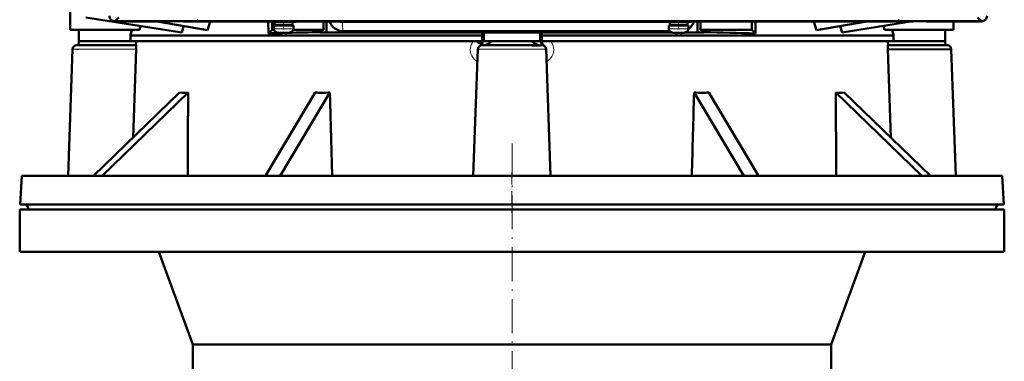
# Model space of a CAD drawing. Extents: x -1768 to 2122, y -1862 to 865.
# Tile 46 of 63: x -278 to 72, y 329 to 450. Entities that reach past the tile are written whole.
import ezdxf

# ---------------------------------------------------------------- set-up
doc = ezdxf.new("R2010")
doc.units = 0
doc.linetypes.add('DASHDOT', pattern=[18.5, 12, -3, 0.5, -3])

msp = doc.modelspace()

# ---------------------------------------------------------------- linework, layer by layer
at = {"color": 7, "lineweight": 50}
for p, q in [((-260.44, 719.78), (-260.44, 446.74)), ((-220.79, 445.8), (-254.91, 451.2)), ((-244.57, 449.78), (-225.15, 449.78)), ((-244.55, 449.8), (-243.21, 451.15)), ((-244.55, 449.8), (-243.21, 451.15)), ((-244.55, 449.8), (63.41, 449.8)), ((-244.55, 449.8), (63.41, 449.8)), ((-235.55, 448.14), (-235.89, 446.74)), ((-211.7, 446.63), (-229.52, 449.78)), ((-225.15, 449.78), (-225.14, 449.8)), ((-225.15, 449.79), (-220.16, 449.79)), ((-220.15, 448.12), (-220.79, 445.8)), ((-220.16, 449.8), (-220.15, 449.78)), ((-220.15, 449.78), (-93.07, 449.78)), ((-211.7, 446.63), (-210.75, 449.78)), ((-190.06, 449.78), (-190.01, 445.51)), ((-189.15, 449.58), (-189.15, 449.78)), ((-184.65, 449.58), (-189.15, 449.58)), ((-188.74, 449.58), (-188.74, 446.78)), ((-184.65, 448.28), (-188.15, 448.28)), ((-188.15, 447.15), (-188.15, 448.28)), ((-184.65, 449.48), (-187.8, 449.48)), ((-187.8, 448.38), (-187.8, 449.48)), ((-184.65, 448.38), (-187.8, 448.38)), ((-186.65, 449.58), (-186.65, 449.48)), ((-186.65, 448.38), (-186.65, 448.28)), ((-184.65, 449.58), (-180.15, 449.58)), ((-181.5, 449.48), (-184.65, 449.48)), ((-181.5, 448.38), (-184.65, 448.38)), ((-181.15, 448.28), (-184.65, 448.28)), ((-182.65, 449.58), (-182.65, 449.48)), ((-182.65, 448.38), (-182.65, 448.28)), ((-181.5, 448.38), (-181.5, 449.48)), ((-181.15, 447.15), (-181.15, 448.28)), ((-180.15, 449.58), (-180.15, 449.78)), ((-170.42, 449.78), (-170.42, 449.34)), ((-170.42, 446.78), (-170.42, 449.34)), ((-169.42, 449.78), (-169.42, 445.83)), ((-93.07, 449.78), (-93.06, 449.8)), ((-93.07, 449.79), (-88.07, 449.79)), ((-88.08, 449.8), (-88.07, 449.78)), ((-88.07, 449.78), (39.01, 449.78)), ((-48.71, 449.58), (-48.71, 449.78)), ((-44.21, 449.58), (-48.71, 449.58)), ((-44.21, 448.28), (-47.71, 448.28)), ((-47.71, 447.15), (-47.71, 448.28)), ((-44.21, 449.48), (-47.36, 449.48)), ((-47.36, 448.38), (-47.36, 449.48)), ((-44.21, 448.38), (-47.36, 448.38)), ((-46.21, 449.58), (-46.21, 449.48)), ((-46.21, 448.38), (-46.21, 448.28)), ((-39.71, 449.58), (-44.21, 449.58)), ((-41.06, 449.48), (-44.21, 449.48)), ((-41.06, 448.38), (-44.21, 448.38)), ((-40.71, 448.28), (-44.21, 448.28)), ((-42.21, 449.58), (-42.21, 449.48)), ((-42.21, 448.38), (-42.21, 448.28)), ((-41.06, 448.38), (-41.06, 449.48)), ((-40.71, 447.15), (-40.71, 448.28)), ((-39.71, 449.58), (-39.71, 449.78)), ((-37.46, 445.83), (-37.46, 449.78)), ((-36.47, 449.78), (-36.47, 449.34)), ((-36.47, 446.78), (-36.47, 449.34)), ((-18.14, 449.78), (-18.14, 446.78)), ((-16.83, 449.78), (-16.87, 445.51)), ((4.81, 446.63), (3.85, 449.78)), ((4.81, 446.63), (22.65, 449.78)), ((13.26, 448.12), (13.91, 445.8)), ((13.91, 445.8), (39.08, 449.79)), ((28.67, 448.14), (29, 446.74)), ((39.01, 449.78), (39.02, 449.8)), ((39.01, 449.79), (44.01, 449.79)), ((44, 449.8), (44.01, 449.78)), ((44.01, 449.78), (63.43, 449.78)), ((53.56, 446.74), (53.56, 449.78)), ((62.06, 451.15), (63.41, 449.8)), ((62.06, 451.15), (63.41, 449.8)), ((-235.89, 446.74), (-260.44, 446.74)), ((-257.44, 446.74), (-257.44, 442.78)), ((-239.03, 444.78), (-238.57, 446.74)), ((-239.03, 444.78), (-114.09, 444.78)), ((-239.03, 444.78), (-239.03, 442.78)), ((-188.74, 446.78), (-190.01, 445.51)), ((-188.1, 446.78), (-188.74, 446.78)), ((-186.58, 445.74), (-186.57, 445.75)), ((-184.15, 445.67), (-185.16, 445.64)), ((-185.15, 445.75), (-185.15, 445.6)), ((-184.15, 445.75), (-184.15, 445.6)), ((-182.73, 445.75), (-182.72, 445.74)), ((-170.42, 446.78), (-181.21, 446.78)), ((-171.66, 445.95), (-170.42, 446.78)), ((-171.66, 445.95), (-171.66, 445.83)), ((-169.42, 445.83), (-171.66, 445.83)), ((-169.42, 445.83), (-46.51, 445.83)), ((-163.44, 446.28), (-47.38, 446.28)), ((-114.09, 444.78), (-114.09, 445.83)), ((-114.09, 444.78), (-114.09, 442.78)), ((-113.44, 442.78), (-113.44, 445.83)), ((-93.44, 442.78), (-93.44, 445.83)), ((-92.8, 444.78), (-92.79, 445.83)), ((-92.8, 444.78), (15.91, 444.78)), ((-92.8, 444.78), (-92.8, 442.78)), ((-46.14, 445.74), (-46.13, 445.75)), ((-44.71, 445.75), (-44.71, 445.6)), ((-43.71, 445.75), (-43.71, 445.6)), ((-42.29, 445.75), (-42.28, 445.74)), ((-41.91, 445.83), (-37.46, 445.83)), ((-35.23, 445.83), (-37.46, 445.83)), ((-36.47, 446.78), (-18.14, 446.78)), ((-35.23, 445.95), (-36.47, 446.78)), ((-35.23, 445.95), (-35.23, 445.83)), ((-16.87, 445.51), (-18.14, 446.78)), ((15.91, 444.78), (32.14, 444.78)), ((29, 446.74), (53.56, 446.74)), ((31.68, 446.74), (32.14, 444.78)), ((32.14, 444.78), (32.14, 442.78)), ((50.56, 446.74), (50.56, 442.78)), ((-257.5, 441.28), (-258.12, 441.28)), ((-258.12, 441.28), (-239.58, 441.28)), ((-257.5, 441.28), (-257.44, 442.78)), ((-239.03, 442.78), (-257.44, 442.78)), ((-239.58, 441.28), (-237.13, 441.27)), ((-239.03, 442.78), (-114.17, 442.78)), ((-237.08, 442.78), (-237.13, 441.27)), ((-114.17, 442.78), (-114.07, 442.78)), ((-114.16, 441.28), (-114.12, 441.28)), ((-114.12, 441.28), (-94.93, 441.28)), ((-113.44, 442.78), (-114.07, 442.78)), ((-113.53, 442.78), (-113.55, 442.58)), ((-113.44, 442.78), (-110.79, 442.78)), ((-96.1, 442.78), (-110.79, 442.78)), ((-96.29, 442.64), (-96.1, 442.78)), ((-93.44, 442.78), (-96.1, 442.78)), ((-93.44, 442.78), (-92.8, 442.78)), ((-93.34, 442.58), (-93.35, 442.78)), ((-92.82, 441.28), (-92.77, 441.28)), ((-92.8, 442.78), (15.91, 442.78)), ((-92.75, 442.78), (-92.74, 442.31)), ((15.91, 442.78), (32.14, 442.78)), ((30.2, 442.78), (30.25, 441.27)), ((32.69, 441.28), (30.25, 441.27)), ((32.14, 442.78), (50.56, 442.78)), ((32.69, 441.28), (51.23, 441.28)), ((50.61, 441.28), (50.56, 442.78)), ((51.23, 441.28), (50.61, 441.28)), ((-261.19, 394.78), (-259.62, 439.83)), ((-238.06, 408.45), (-237.06, 439.83)), ((-117.19, 394.78), (-115.62, 439.83)), ((-89.7, 394.78), (-91.27, 439.83)), ((30.18, 439.83), (52.73, 439.81)), ((31.17, 408.45), (30.18, 439.83)), ((52.73, 439.81), (54.3, 394.78)), ((-252.17, 394.78), (-221.58, 424.42)), ((-218.58, 424.42), (-249.17, 394.78)), ((-191.04, 394.78), (-173.38, 424.42)), ((-168.18, 424.42), (-185.85, 394.78)), ((-168.18, 424.42), (-168.09, 420.85)), ((-21.04, 394.78), (-38.7, 424.42)), ((-33.51, 424.42), (-15.85, 394.78)), ((42.28, 394.78), (11.69, 424.42)), ((14.69, 424.42), (45.28, 394.78)), ((-168.09, 420.85), (-167.37, 394.78)), ((-277.71, 394.78), (-278.24, 384.56)), ((-277.71, 394.78), (-186.99, 394.78)), ((-186.99, 394.78), (70.82, 394.78)), ((70.82, 394.78), (71.36, 384.56)), ((-278.43, 382.78), (-103.43, 382.78)), ((-278.43, 382.78), (-278.43, 367.78)), ((-278.24, 384.56), (-187.25, 384.56)), ((-275.34, 382.78), (-275.34, 382.88)), ((-275.34, 382.78), (-185.85, 382.78)), ((-187.25, 384.56), (-158.26, 384.56)), ((-185.85, 382.78), (68.45, 382.78)), ((-158.26, 384.56), (71.36, 384.56)), ((-103.43, 382.78), (71.57, 382.78)), ((68.45, 382.78), (68.46, 382.88)), ((71.57, 382.78), (71.57, 367.78)), ((-278.43, 367.78), (-103.43, 367.78)), ((-216.93, 334.78), (-228.95, 367.78)), ((-103.43, 367.78), (71.57, 367.78)), ((10.07, 334.78), (22.08, 367.78)), ((-216.93, 334.78), (-103.43, 334.78)), ((-216.93, 334.78), (-216.93, 322.78)), ((-103.43, 334.78), (10.07, 334.78)), ((10.07, 334.78), (10.07, 322.78))]:
    msp.add_line(p, q, dxfattribs=at)
at = {"color": 7, "linetype": 'DASHDOT', "lineweight": 18}
for p, q in [((-215.27, 484.09), (-215.27, 450.33)), ((34.13, 484.09), (34.13, 450.33)), ((-103.43, 406.36), (-103.43, 123.41))]:
    msp.add_line(p, q, dxfattribs=at)
at = {"color": 7, "linetype": 'DASHDOT', "lineweight": 18, "ltscale": 0.072871}
for p, q in [((-184.65, 446.91), (-184.65, 449.82)), ((-44.21, 446.91), (-44.21, 449.82))]:
    msp.add_line(p, q, dxfattribs=at)
at = {"color": 7, "lineweight": 18}
for p, q in [((-42.21, 449.54), (-42.15, 449.58)), ((-187.05, 447.15), (-188.15, 447.15)), ((-186.41, 445.9), (-187.22, 445.9)), ((-184.65, 447.15), (-187.05, 447.15)), ((-184.65, 445.9), (-186.41, 445.9)), ((-182.26, 447.15), (-184.65, 447.15)), ((-182.89, 445.9), (-184.65, 445.9)), ((-182.08, 445.9), (-182.89, 445.9)), ((-181.15, 447.15), (-182.26, 447.15)), ((-163.43, 446.29), (-163.44, 446.28)), ((-46.61, 447.15), (-47.71, 447.15)), ((-45.97, 445.9), (-46.78, 445.9)), ((-44.21, 447.15), (-46.61, 447.15)), ((-44.21, 445.9), (-45.97, 445.9)), ((-41.81, 447.15), (-44.21, 447.15)), ((-42.45, 445.9), (-44.21, 445.9)), ((-41.64, 445.9), (-42.45, 445.9)), ((-40.71, 447.15), (-41.81, 447.15)), ((-114.07, 442.35), (-114.06, 442.78)), ((-113.55, 442.58), (-113.55, 442.58)), ((-237.06, 439.83), (-259.62, 439.83)), ((-115.62, 439.83), (-91.27, 439.83)), ((-275.34, 382.88), (-185.86, 382.88)), ((-185.86, 382.88), (-157.35, 382.88)), ((-157.35, 382.88), (68.46, 382.88))]:
    msp.add_line(p, q, dxfattribs=at)
at = {"color": 7, "linetype": 'DASHDOT', "lineweight": 18, "ltscale": 0.000856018}
for p, q in [((-185.65, 445.6), (-185.65, 445.57)), ((-45.21, 445.6), (-45.21, 445.57))]:
    msp.add_line(p, q, dxfattribs=at)
at = {"color": 7, "linetype": 'DASHDOT', "lineweight": 18, "ltscale": 0.000715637}
for p, q in [((-183.65, 445.6), (-183.65, 445.57)), ((-43.21, 445.6), (-43.21, 445.57))]:
    msp.add_line(p, q, dxfattribs=at)
at = {"color": 7, "linetype": 'DASHDOT', "lineweight": 18, "ltscale": 0.018658}
msp.add_line((-257.43, 439.78), (-258.18, 439.78), dxfattribs=at)
at = {"color": 7, "linetype": 'DASHDOT', "lineweight": 18, "ltscale": 0.018659}
msp.add_line((51.29, 439.78), (50.55, 439.78), dxfattribs=at)
at = {"color": 7, "linetype": 'DASHDOT', "lineweight": 18, "ltscale": 0.359999}
msp.add_line((-103.44, 395.98), (-103.44, 381.58), dxfattribs=at)
at = {"color": 7, "lineweight": 18}
for points in [[(-47.36, 449.3), (-82.74, 449.35), (-106.88, 449.36), (-163.7, 449.29)], [(-163.43, 446.29), (-163.44, 446.3), (-163.47, 446.34), (-163.54, 446.59), (-163.6, 447.03), (-163.68, 448.21), (-163.7, 449.29)], [(-47.4, 446.3), (-90.4, 446.35), (-149.44, 446.32), (-163.43, 446.29)], [(-115.77, 435.34), (-116.34, 435.87), (-116.76, 436.24), (-117.28, 436.8), (-117.72, 437.46), (-118.05, 438.23), (-118.22, 438.92), (-118.29, 439.62), (-118.24, 440.33), (-118.09, 441.01), (-117.83, 441.67), (-117.47, 442.29), (-117.07, 442.78)], [(-89.82, 442.78), (-89.39, 442.24), (-89.05, 441.64), (-88.8, 441.01), (-88.65, 440.33), (-88.6, 439.64), (-88.66, 438.95), (-88.82, 438.26), (-89.01, 437.78), (-89.25, 437.32), (-89.61, 436.8), (-89.99, 436.37), (-90.47, 435.93), (-90.93, 435.52), (-91.11, 435.34)]]:
    msp.add_lwpolyline(points, dxfattribs=at)
at = {"color": 7, "lineweight": 50}
for points in [[(-185.15, 445.6), (-185.15, 445.59), (-185.16, 445.59), (-185.16, 445.59), (-185.19, 445.58), (-185.28, 445.57)], [(-185.28, 445.57), (-185.18, 445.58), (-185.16, 445.59), (-185.15, 445.59), (-185.15, 445.6), (-185.15, 445.6)], [(-184.15, 445.6), (-184.15, 445.59), (-184.15, 445.59), (-184.14, 445.59), (-184.12, 445.58), (-184.02, 445.57)], [(-44.71, 445.6), (-44.71, 445.59), (-44.71, 445.59), (-44.72, 445.59), (-44.74, 445.58), (-44.84, 445.57)], [(-44.84, 445.57), (-44.74, 445.58), (-44.72, 445.59), (-44.71, 445.59), (-44.71, 445.6), (-44.71, 445.6)], [(-43.71, 445.6), (-43.71, 445.59), (-43.71, 445.59), (-43.7, 445.59), (-43.68, 445.58), (-43.58, 445.57)], [(-237.06, 439.83), (-237.06, 440.76), (-237.09, 441.1), (-237.12, 441.25), (-237.13, 441.27), (-237.13, 441.27)], [(-116.13, 442.78), (-115.45, 442.39), (-114.87, 442), (-114.35, 441.57)], [(-110.79, 442.78), (-111.13, 442.33), (-111.63, 441.89), (-112.14, 441.62), (-112.56, 441.43), (-113.02, 441.28)], [(-96.21, 442.52), (-96.28, 442.57), (-96.29, 442.64)], [(-94.93, 441.28), (-95.37, 441.27), (-96.27, 441.22)], [(-93.62, 441.22), (-93.98, 441.31), (-94.32, 441.43), (-94.75, 441.62), (-95.54, 442.07), (-96.21, 442.52)], [(-94.83, 441.16), (-93.39, 441.24), (-93, 441.27), (-92.82, 441.28)], [(-92.74, 442.31), (-92.69, 441.92), (-92.57, 441.62), (-92.4, 441.38), (-92.14, 441.15), (-92.04, 441.09)], [(30.25, 441.27), (30.24, 441.27), (30.23, 441.24), (30.2, 441.04), (30.17, 440.2), (30.18, 439.83)]]:
    msp.add_lwpolyline(points, dxfattribs=at)
for centre, radius, start, end in [((-244.57, 451.78), 2, 179.9994, 269.9996), ((63.43, 451.78), 2, 269.9994, 359.9998), ((-244.56, 451.79), 2, 225.0276, 270.0394), ((-244.56, 451.79), 2, 225.0275, 270.0395), ((-163.45, 451.27), 5, 197.4377, 270.0094), ((-43.44, 451.27), 5, 303.0988, 342.5646), ((63.41, 451.79), 2, 269.9606, 314.9724), ((63.41, 451.79), 2, 269.9605, 314.9725), ((-135.75, -1454.37), 1900.65, 91.51077, 91.63608), ((-186.85, 447.15), 1.3, 180, 253.3985), ((-184.65, 454.53), 9, 253.3985, 257.6222), ((-184.65, 454.53), 8.99, 257.6508, 263.6103), ((-184.65, 454.53), 8.99, 257.6508, 263.6103), ((-185.26, 448.82), 3.24, 263.0595, 269.6691), ((-185.27, 448.49), 2.92, 264.1731, 269.9046), ((-184.65, 455.64), 9.9, 267.1057, 270.0002), ((-184.65, 455.64), 9.9, 267.1057, 270.0002), ((-184.65, 455.65), 9.91, 270.0011, 272.893), ((-184.65, 455.65), 9.91, 270.0011, 272.893), ((-184.03, 446.18), 0.609, 261.4912, 270.4464), ((-184.04, 448.83), 3.26, 270.3465, 276.9335), ((-184.65, 454.53), 8.99, 276.3891, 282.3499), ((-184.65, 454.53), 8.99, 276.3897, 282.3492), ((-125.03, -1881.84), 2328.25, 91.14747, 91.42634), ((-184.65, 454.53), 9, 282.3778, 286.6016), ((-182.45, 447.15), 1.3, 286.6016, 360), ((-46.41, 447.15), 1.3, 180, 253.3985), ((-44.21, 454.53), 9, 253.3985, 257.6222), ((-44.21, 454.53), 8.99, 257.6508, 263.6103), ((-44.21, 454.53), 8.99, 257.6508, 263.6103), ((-44.82, 448.82), 3.24, 263.0595, 269.6691), ((-44.83, 448.49), 2.92, 264.1731, 269.9046), ((-44.21, 455.64), 9.9, 267.1057, 270.0002), ((-44.21, 455.64), 9.9, 267.1057, 270.0002), ((-44.21, 455.65), 9.91, 270.0011, 272.893), ((-44.21, 455.65), 9.91, 270.0011, 272.893), ((-43.59, 446.18), 0.609, 261.4912, 270.4464), ((-43.6, 448.83), 3.26, 270.3465, 276.9335), ((-44.21, 454.53), 8.99, 276.3891, 282.3499), ((-44.21, 454.53), 8.99, 276.3897, 282.3492), ((-44.21, 454.53), 9, 282.3778, 286.6016), ((-42.01, 447.15), 1.3, 286.6016, 360), ((-78.51, -1734.11), 2180.49, 88.38006, 88.86248), ((-258.12, 439.78), 1.5, 90, 178), ((-114.12, 439.78), 1.5, 90, 178), ((-115.49, 442.25), 1.33, 299.1129, 329.1164), ((-115.7, 442.49), 1.64, 325.906, 355.1886), ((-94.68, 463.35), 22.19, 265.8945, 269.6036), ((-94.98, 430.54), 10.74, 83.4256, 89.7687), ((-92.77, 439.78), 1.5, 2, 89.999), ((51.23, 439.78), 1.5, 1.1399, 90), ((-220.08, 463.36), 38.97, 267.8051, 272.2164), ((60513.69, 194.84), 60732.7, 179.7834197, 179.8113825), ((-170.79, 541.3), 116.91, 268.7287, 271.2754), ((-100336.64, 3157.1), 100335.15, 358.4223901, 358.4393215), ((-36.1, 541.3), 116.91, 268.7246, 271.2713), ((13.2, 463.36), 38.97, 267.7836, 272.1949), ((-60720.57, 194.84), 60732.69, 0.1886188, 0.2165807), ((-277.34, 382.78), 2, 3, 63.1348), ((70.45, 382.78), 2, 116.8672, 177)]:
    msp.add_arc(centre, radius, start, end, dxfattribs=at)
at = {"color": 7, "lineweight": 18}
for centre, radius, start, end in [((-164.06, 450.66), 6.49, 187.8092, 191.7277), ((-163.43, 451.29), 5, 197.6523, 270.0625), ((-163.71, 451.31), 2.02, 229.4855, 270.2096), ((-43.45, 451.29), 4.99, 303.2465, 342.3657), ((-42.83, 450.66), 6.5, 348.2722, 352.1867), ((-115.05, 442.63), 1.5, 288.0794, 358.0266), ((-115.05, 442.63), 1.5, 288.0737, 358.0275), ((-112.62, 439.73), 3, 108.0521, 119.0138), ((-94.27, 439.72), 3, 59.4366, 71.9475), ((-91.84, 442.63), 1.5, 181.9734, 251.9206), ((-91.84, 442.63), 1.5, 181.9725, 251.9263)]:
    msp.add_arc(centre, radius, start, end, dxfattribs=at)

doc.saveas('drawing.dxf')
